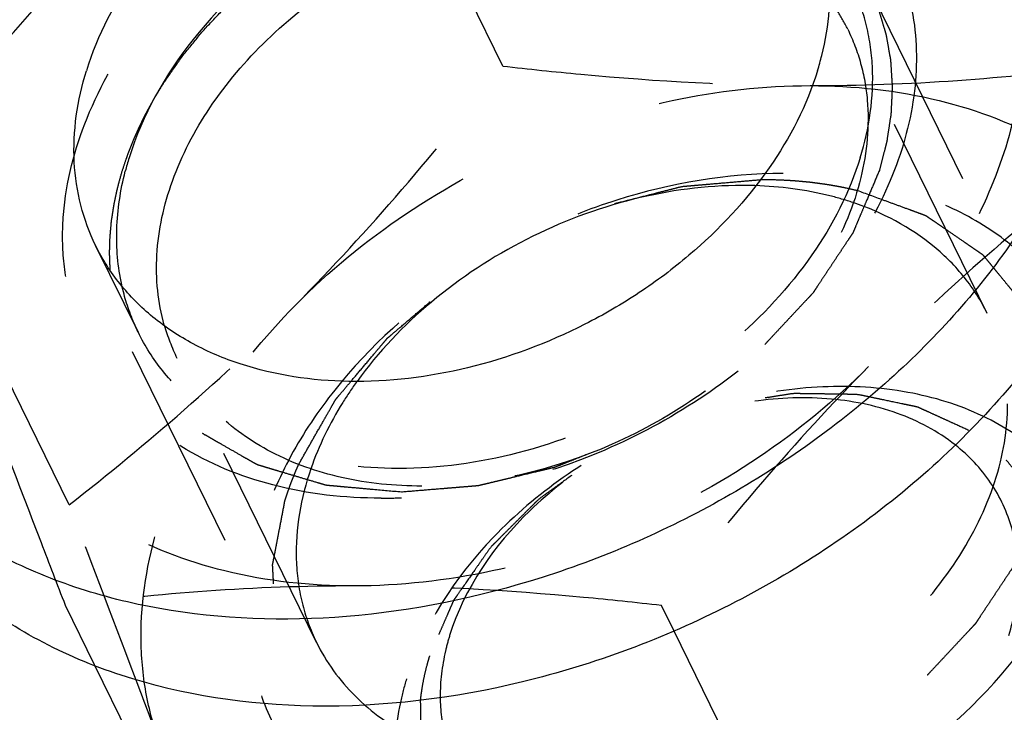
# Model space of a CAD drawing. Header units: millimetres. Extents: x 0 to 410, y 0 to 287.
# Tile 7 of 57: x 257.07 to 267.62, y 164.38 to 171.8. Entities that reach past the tile are written whole.
import ezdxf

# ---------------------------------------------------------------- set-up
doc = ezdxf.new("R2010")
doc.units = ezdxf.units.MM
doc.header["$LTSCALE"] = 22.55
doc.linetypes.add('HIDDEN', pattern=[0.2, 0.1, -0.1])
doc.layers.get('0').update_dxf_attribs({"linetype": 'CONTINUOUS'})
doc.layers.add('1_ASSI', color=7, linetype='CONTINUOUS')
doc.layers.add('DEFAULT_2', color=8, linetype='HIDDEN')

msp = doc.modelspace()

# ---------------------------------------------------------------- linework, layer by layer
at = {"color": 7, "linetype": 'Continuous'}
msp.add_arc((264.81172, 165.77926), 4.24214, 88.175258, 90.003449, dxfattribs=at)
for points, knots in [([(258.62232, 168.52512), (258.55384, 168.76716), (258.50255, 169.29787), (258.68232, 170.10392), (259.09437, 170.89067), (259.70915, 171.61193), (260.48858, 172.22649), (261.66303, 172.84475), (262.66351, 173.06729), (263.31676, 173.06729)], [0, 0, 0, 0, 0.1024826, 0.21250587, 0.3321201, 0.46076982, 0.59592736, 0.73384621, 1, 1, 1, 1]), ([(264.81147, 170.0214), (264.4202, 170.0214), (263.61874, 169.91356), (262.48187, 169.48385), (261.46736, 168.82037), (260.9124, 168.23783), (260.68557, 167.923)], [0, 0, 0, 0, 0.24544637, 0.5013773, 0.75658551, 1, 1, 1, 1])]:
    msp.add_open_spline(points, degree=3, knots=knots, dxfattribs=at)
at = {"color": 2, "linetype": 'Continuous'}
msp.add_open_spline([(258.61814, 171.12319), (258.64307, 171.15887), (258.69275, 171.23028), (258.75571, 171.31924), (258.80428, 171.39106), (258.85932, 171.46055), (258.93055, 171.54652), (259.0002, 171.63314), (259.05775, 171.70159), (259.12138, 171.76717), (259.18305, 171.83371), (259.24603, 171.89953), (259.29129, 171.95008), (259.34381, 171.99625), (259.41122, 172.05941), (259.47984, 172.12176), (259.54678, 172.18534), (259.61882, 172.24507), (259.71074, 172.31829), (259.80146, 172.39252), (259.87541, 172.45062), (259.95387, 172.50447), (260.05039, 172.57325), (260.12808, 172.62783), (260.16687, 172.65517)], degree=3, knots=[0, 0, 0, 0, 0.0625, 0.125, 0.15625, 0.1875, 0.25, 0.3125, 0.34375, 0.375, 0.4375, 0.46875, 0.5, 0.53125, 0.5625, 0.625, 0.65625, 0.6875, 0.75, 0.8125, 0.84375, 0.875, 0.9375, 1, 1, 1, 1], dxfattribs=at)
at = {"layer": '1_ASSI', "color": 8, "linetype": 'HIDDEN'}
for p, q in [((262.24593, 171.30077), (260.46927, 174.92122)), ((267.43413, 168.65027), (265.93943, 171.69614)), ((257.60288, 166.6008), (255.82622, 170.22126)), ((258.34449, 168.44611), (257.88692, 169.37852)), ((260.25227, 165.12592), (258.75757, 168.1718)), ((257.87538, 164.88773), (257.56447, 165.5213)), ((264.07714, 165.2536), (263.94577, 165.5213))]:
    msp.add_line(p, q, dxfattribs=at)
at = {"layer": '1_ASSI', "color": 7, "linetype": 'Continuous'}
for p, q in [((265.72243, 161.90084), (264.07714, 165.2536)), ((259.34113, 161.90084), (257.87538, 164.88773))]:
    msp.add_line(p, q, dxfattribs=at)
msp.add_arc((261.25518, 169.38787), 3.15041, 162.820182, 165.55676, dxfattribs=at)
at = {"layer": '1_ASSI', "color": 8, "linetype": 'HIDDEN'}
for points, knots in [([(268.89245, 173.62312), (268.76585, 173.88108), (268.45043, 174.37578), (267.81926, 175.00755), (267.0456, 175.51755), (265.82366, 176.03153), (264.0453, 176.2913), (261.80658, 176.01303), (259.6076, 175.19178), (257.95928, 174.10591), (256.84797, 173.04174), (255.94633, 171.92566), (255.45384, 170.97192), (255.25189, 170.31841)], [0, 0, 0, 0, 0.05076045, 0.10265822, 0.15665357, 0.21340106, 0.33572169, 0.46887325, 0.60807873, 0.74687391, 0.8142095, 0.87917002, 1, 1, 1, 1]), ([(255.82622, 170.22126), (255.99221, 170.43502), (256.65735, 171.27445), (257.36369, 172.08224), (257.92187, 172.65596)], [0, 0, 0, 0, 0.2526744, 1, 1, 1, 1]), ([(256.59229, 168.08128), (256.52818, 168.25463), (256.42953, 168.61764), (256.35576, 169.38825), (256.51184, 170.41134), (257.05261, 171.60138), (257.60608, 172.3183), (257.92548, 172.65763)], [0, 0, 0, 0, 0.110773, 0.22410077, 0.46210449, 0.72070587, 1, 1, 1, 1]), ([(266.07435, 170.31841), (266.17155, 170.63295), (266.24443, 171.12635), (266.14995, 171.7605), (266.04284, 172.05284), (265.97554, 172.18998)], [0, 0, 0, 0, 0.5161336, 0.76049792, 1, 1, 1, 1]), ([(267.80804, 171.89856), (267.83293, 171.57759), (267.79042, 170.90421), (267.4766, 169.91016), (266.93002, 168.94405), (266.43891, 168.35932), (266.16424, 168.08128)], [0, 0, 0, 0, 0.22591468, 0.46726354, 0.72573498, 1, 1, 1, 1]), ([(260.02746, 168.74078), (260.42112, 169.13926), (261.18516, 169.97279), (261.89661, 170.85094), (262.24593, 171.30077)], [0, 0, 0, 0, 0.49584009, 1, 1, 1, 1]), ([(262.24593, 171.30077), (262.5239, 171.26857), (263.61813, 171.15269), (264.71902, 171.09076), (265.53963, 171.09076)], [0, 0, 0, 0, 0.25428738, 1, 1, 1, 1]), ([(265.53963, 171.09076), (266.06493, 171.09076), (267.09744, 171.12784), (268.12466, 171.23508), (268.62723, 171.30077)], [0, 0, 0, 0, 0.5089392, 1, 1, 1, 1]), ([(260.02746, 168.74078), (260.38565, 169.10336), (261.18957, 169.76209), (262.55838, 170.50382), (264.02817, 170.97513), (265.04345, 171.09076), (265.53963, 171.09076)], [0, 0, 0, 0, 0.24930122, 0.50446868, 0.75729797, 1, 1, 1, 1]), ([(265.53963, 171.09076), (266.00303, 171.09076), (266.89641, 170.9964), (267.92941, 170.60193), (268.60907, 170.13652), (269.0322, 169.72844), (269.36986, 169.26192), (269.53396, 168.91775), (269.59941, 168.74078)], [0, 0, 0, 0, 0.27870691, 0.53474443, 0.65539857, 0.77215737, 0.8865138, 1, 1, 1, 1]), ([(266.07435, 170.31841), (265.9599, 169.94803), (265.58074, 169.21372), (264.8679, 168.45164), (264.17072, 167.92901), (263.39779, 167.47908), (262.35897, 167.09116), (261.09054, 166.93386), (260.08267, 167.08125), (259.3903, 167.37276), (258.95197, 167.66194), (258.5945, 168.02021), (258.41588, 168.30064), (258.34415, 168.44684)], [0, 0, 0, 0, 0.12084017, 0.25287052, 0.32192528, 0.39191646, 0.53112793, 0.66428163, 0.78660058, 0.84334516, 0.89733958, 0.94923812, 1, 1, 1, 1]), ([(268.58882, 170.22126), (268.16907, 169.8943), (267.33468, 169.20981), (266.5483, 168.47006), (266.16424, 168.08128)], [0, 0, 0, 0, 0.49331481, 1, 1, 1, 1]), ([(258.34415, 168.44684), (258.32441, 168.48707), (258.25009, 168.65095), (258.19598, 168.82391), (258.16715, 168.95587)], [0, 0, 0, 0, 0.24913463, 1, 1, 1, 1]), ([(257.60288, 166.6008), (258.02263, 166.92776), (258.85702, 167.61225), (259.6434, 168.35201), (260.02746, 168.74078)], [0, 0, 0, 0, 0.49331481, 1, 1, 1, 1]), ([(258.57506, 164.04082), (258.50904, 164.21935), (258.40834, 164.59378), (258.33823, 165.38962), (258.51448, 166.44579), (259.09794, 167.66715), (259.68803, 168.39719), (260.02746, 168.74078)], [0, 0, 0, 0, 0.11031752, 0.22328827, 0.46105595, 0.7200841, 1, 1, 1, 1]), ([(257.56447, 165.5213), (257.47794, 165.74482), (257.14942, 166.59645), (256.82578, 167.44997), (256.59229, 168.08128)], [0, 0, 0, 0, 0.26258627, 1, 1, 1, 1]), ([(260.65207, 165.7313), (260.18868, 165.7313), (259.29529, 165.82566), (258.2623, 166.22014), (257.58263, 166.68555), (257.1595, 167.09362), (256.82184, 167.56014), (256.65774, 167.90431), (256.59229, 168.08128)], [0, 0, 0, 0, 0.27870691, 0.53474443, 0.65539857, 0.77215737, 0.8865138, 1, 1, 1, 1]), ([(266.16424, 168.08128), (265.80605, 167.7187), (265.00214, 167.05997), (263.63333, 166.31824), (262.16353, 165.84693), (261.14825, 165.7313), (260.65207, 165.7313)], [0, 0, 0, 0, 0.24930122, 0.50446868, 0.75729797, 1, 1, 1, 1]), ([(266.16424, 168.08128), (265.77058, 167.6828), (265.00654, 166.84928), (264.29509, 165.97113), (263.94577, 165.5213)], [0, 0, 0, 0, 0.49584009, 1, 1, 1, 1]), ([(258.57506, 164.04082), (258.5004, 164.2427), (258.18149, 165.09797), (257.85471, 165.95029), (257.60288, 166.6008)], [0, 0, 0, 0, 0.23580535, 1, 1, 1, 1]), ([(260.65207, 165.7313), (260.12677, 165.7313), (259.09426, 165.69422), (258.06704, 165.58698), (257.56447, 165.5213)], [0, 0, 0, 0, 0.5089392, 1, 1, 1, 1]), ([(263.94577, 165.5213), (263.6678, 165.5535), (262.57357, 165.66938), (261.47268, 165.7313), (260.65207, 165.7313)], [0, 0, 0, 0, 0.25428738, 1, 1, 1, 1])]:
    msp.add_open_spline(points, degree=3, knots=knots, dxfattribs=at)
at = {"layer": '1_ASSI', "color": 7, "linetype": 'Continuous'}
for points, knots in [([(258.58778, 172.65599), (258.49524, 172.54794), (258.16176, 172.12214), (257.9055, 171.6318), (257.78777, 171.25083)], [0, 0, 0, 0, 0.26296048, 1, 1, 1, 1]), ([(260.10272, 172.66119), (259.66404, 172.3634), (258.89986, 171.67889), (258.38711, 170.7772), (258.24534, 170.31841)], [0, 0, 0, 0, 0.52474437, 1, 1, 1, 1]), ([(265.61679, 171.25083), (265.63344, 171.30471), (265.693, 171.51713), (265.72973, 171.73612), (265.74211, 171.89985)], [0, 0, 0, 0, 0.25565177, 1, 1, 1, 1]), ([(268.61024, 171.25083), (268.4238, 170.64752), (267.82496, 169.44895), (266.70536, 168.17844), (265.60827, 167.28596), (264.38194, 166.49281), (262.71155, 165.75561), (260.62687, 165.32691), (258.91514, 165.38147), (257.67252, 165.69218), (256.84518, 166.04129), (256.12156, 166.50469), (255.713, 166.89002), (255.5339, 167.09663)], [0, 0, 0, 0, 0.11862768, 0.24767198, 0.31520604, 0.38386537, 0.52158252, 0.6554264, 0.78069509, 0.83937646, 0.89526775, 0.94863131, 1, 1, 1, 1]), ([(257.88659, 169.37926), (257.81929, 169.5164), (257.71218, 169.80874), (257.6177, 170.44289), (257.69057, 170.93629), (257.78777, 171.25083)], [0, 0, 0, 0, 0.23950208, 0.4838664, 1, 1, 1, 1]), ([(265.61679, 171.25083), (265.50233, 170.88044), (265.12318, 170.14613), (264.41033, 169.38405), (263.71316, 168.86142), (262.94022, 168.4115), (261.9014, 168.02358), (260.63297, 167.86628), (259.62511, 168.01366), (258.93274, 168.30517), (258.49441, 168.59435), (258.13693, 168.95262), (257.95832, 169.23306), (257.88659, 169.37926)], [0, 0, 0, 0, 0.12084017, 0.25287052, 0.32192528, 0.39191646, 0.53112793, 0.66428163, 0.78660058, 0.84334516, 0.89733958, 0.94923812, 1, 1, 1, 1]), ([(269.0678, 170.31841), (268.86585, 169.6649), (268.37336, 168.71117), (267.47172, 167.59509), (266.36041, 166.53091), (264.71209, 165.44504), (262.51311, 164.62379), (260.27439, 164.34553), (258.49603, 164.60529), (257.27409, 165.11927), (256.50043, 165.62928), (255.86925, 166.26105), (255.55384, 166.75575), (255.42723, 167.0137)], [0, 0, 0, 0, 0.12082998, 0.1857905, 0.25312609, 0.39192127, 0.53112675, 0.66427831, 0.78659894, 0.84334643, 0.89734178, 0.94923955, 1, 1, 1, 1]), ([(258.16715, 168.95587), (258.12463, 169.15051), (258.08971, 169.56275), (258.15207, 169.97058), (258.20434, 170.17365)], [0, 0, 0, 0, 0.48721318, 1, 1, 1, 1])]:
    msp.add_open_spline(points, degree=3, knots=knots, dxfattribs=at)
at = {"layer": 'DEFAULT_2', "color": 8, "linetype": 'HIDDEN'}
for p, q in [((266.17644, 172.12114), (267.9153, 168.5777)), ((258.2764, 168.24437), (260.01527, 164.70092))]:
    msp.add_line(p, q, dxfattribs=at)
for centre, radius, start, end in [((264.06483, 170.77627), 2.0881, 26.120699, 32.512415), ((260.64778, 169.09804), 2.10492, 195.794018, 206.089581), ((260.94168, 171.94483), 5.27354, 270.009358, 272.39953), ((264.03426, 163.86283), 2.95025, 162.813444, 167.849324)]:
    msp.add_arc(centre, radius, start, end, dxfattribs=at)
for points, knots in [([(260.94255, 166.6713), (260.55329, 166.6713), (259.80404, 166.75442), (258.94419, 167.10362), (258.39106, 167.51435), (258.0545, 167.87318), (257.79553, 168.28183), (257.61963, 168.73196), (257.53044, 169.21427), (257.5283, 169.89981), (257.75964, 170.79425), (258.35208, 171.80213), (258.9135, 172.3881), (259.23065, 172.6584)], [0, 0, 0, 0, 0.1351666, 0.25877249, 0.31693753, 0.37328571, 0.42863238, 0.48391678, 0.54008203, 0.59796419, 0.72085644, 0.85529703, 1, 1, 1, 1]), ([(266.62804, 171.90059), (266.68196, 171.61683), (266.69531, 171.00662), (266.44652, 170.09489), (265.95281, 169.20964), (265.24476, 168.39778), (264.3614, 167.7013), (263.03383, 166.98572), (261.90668, 166.70699), (261.16247, 166.67592)], [0, 0, 0, 0, 0.10322839, 0.21413201, 0.33410761, 0.4624257, 0.59675989, 0.73378847, 1, 1, 1, 1]), ([(266.27145, 171.89854), (266.28111, 171.86652), (266.30051, 171.80253), (266.32444, 171.7223), (266.34178, 171.6666), (266.35076, 171.63404), (266.35915, 171.58124), (266.37414, 171.50379), (266.38708, 171.42527), (266.39752, 171.37353), (266.40057, 171.33792), (266.40397, 171.27505), (266.40904, 171.20352), (266.4128, 171.13169), (266.41836, 171.0784), (266.41358, 171.02291), (266.41088, 170.94969), (266.40687, 170.87622), (266.40439, 170.8121), (266.40186, 170.7753), (266.39221, 170.71925), (266.38048, 170.63559), (266.36653, 170.55157), (266.3591, 170.49587), (266.35015, 170.45805), (266.33256, 170.39152), (266.30845, 170.29666), (266.28885, 170.22072), (266.27908, 170.18275)], [0, 0, 0, 0, 0.0625, 0.125, 0.15625, 0.171875, 0.1875, 0.25, 0.3125, 0.328125, 0.34375, 0.375, 0.4375, 0.46875, 0.5, 0.53125, 0.5625, 0.625, 0.65625, 0.671875, 0.6875, 0.75, 0.8125, 0.828125, 0.84375, 0.875, 0.9375, 1, 1, 1, 1]), ([(265.93967, 171.69559), (265.99713, 171.5784), (266.09086, 171.33049), (266.18591, 170.79506), (266.11726, 170.06987), (265.76086, 169.21974), (265.16453, 168.42784), (264.37018, 167.74557), (263.14209, 167.05273), (262.07619, 166.80067), (261.38023, 166.80067)], [0, 0, 0, 0, 0.05059624, 0.10202631, 0.20979202, 0.32737572, 0.45514145, 0.59076525, 0.73020125, 1, 1, 1, 1]), ([(258.17375, 170.18275), (258.18687, 170.22184), (258.20627, 170.28048), (258.23327, 170.35863), (258.25687, 170.4171), (258.27884, 170.47567), (258.30398, 170.534), (258.33025, 170.59222), (258.35491, 170.65062), (258.38486, 170.70839), (258.41321, 170.76637), (258.44267, 170.82414), (258.47513, 170.88156), (258.50103, 170.92915), (258.52302, 170.96803), (258.56199, 171.03078), (258.59291, 171.08191), (258.61814, 171.12319)], [0, 0, 0, 0, 0.125, 0.1875, 0.25, 0.3125, 0.375, 0.4375, 0.5, 0.5625, 0.625, 0.6875, 0.75, 0.8125, 0.84375, 0.875, 1, 1, 1, 1]), ([(258.04307, 169.11628), (258.04135, 169.15953), (258.03837, 169.22432), (258.03598, 169.31104), (258.03886, 169.37707), (258.03946, 169.44266), (258.04453, 169.50903), (258.0512, 169.57565), (258.05558, 169.64196), (258.06754, 169.70926), (258.07721, 169.77627), (258.08846, 169.84343), (258.10415, 169.91101), (258.11755, 169.97828), (258.14175, 170.06902), (258.16111, 170.13729), (258.17375, 170.18275)], [0, 0, 0, 0, 0.125, 0.1875, 0.25, 0.3125, 0.375, 0.4375, 0.5, 0.5625, 0.625, 0.6875, 0.75, 0.8125, 0.875, 1, 1, 1, 1]), ([(266.27908, 170.18275), (266.25541, 170.12697), (266.20807, 170.01539), (266.1489, 169.87592), (266.10153, 169.76435), (266.06609, 169.68065), (266.03631, 169.61095), (266.01593, 169.56208), (266.00356, 169.53428), (265.99631, 169.51307), (265.98132, 169.49323), (265.96404, 169.46631), (265.93253, 169.41941), (265.88817, 169.3523), (265.83466, 169.27182), (265.78123, 169.19132), (265.72776, 169.11083), (265.67436, 169.03031), (265.62966, 168.9633), (265.59877, 168.91623), (265.58048, 168.88958), (265.56856, 168.86889), (265.54978, 168.8509), (265.52713, 168.82597), (265.48638, 168.78278), (265.42875, 168.72084), (265.35933, 168.64662), (265.28999, 168.57238), (265.22062, 168.49814), (265.15131, 168.42387), (265.09336, 168.36209), (265.05317, 168.31863), (265.02962, 168.29412), (265.01362, 168.27484), (264.99123, 168.25901), (264.9636, 168.2367), (264.91421, 168.19821), (264.84419, 168.14294), (264.75995, 168.07674), (264.64769, 167.98845), (264.53547, 167.90007), (264.43712, 167.82297), (264.38816, 167.78411), (264.35984, 167.76241), (264.33958, 167.74469), (264.31557, 167.73251), (264.28486, 167.71434), (264.23051, 167.68345), (264.12226, 167.62101), (263.96736, 167.53218), (263.81261, 167.4431), (263.70415, 167.38102), (263.65008, 167.34964), (263.61892, 167.33225), (263.59629, 167.31767), (263.57085, 167.30897), (263.5379, 167.29533), (263.47979, 167.2724), (263.3639, 167.22586), (263.19816, 167.15977), (263.03251, 167.09341), (262.91649, 167.04725), (262.85855, 167.0238), (262.82534, 167.011), (262.80073, 166.99969), (262.77495, 166.99492), (262.74098, 166.98628), (262.68134, 166.97222), (262.56221, 166.94334), (262.426, 166.91065), (262.28981, 166.87787), (262.18767, 166.85324), (262.10254, 166.83292), (262.04297, 166.81828), (262.0089, 166.81056), (261.98342, 166.80296), (261.95768, 166.80229), (261.92344, 166.79898), (261.86349, 166.79432), (261.77787, 166.78707), (261.67511, 166.77863), (261.5381, 166.76728), (261.36684, 166.75312), (261.22983, 166.74178), (261.16132, 166.73612)], [0, 0, 0, 0, 0.03125, 0.0625, 0.078125, 0.09375, 0.109375, 0.1171875, 0.12109375, 0.125, 0.12890625, 0.1328125, 0.140625, 0.15625, 0.171875, 0.1875, 0.203125, 0.21875, 0.234375, 0.2421875, 0.24609375, 0.25, 0.25390625, 0.2578125, 0.265625, 0.28125, 0.296875, 0.3125, 0.328125, 0.34375, 0.359375, 0.3671875, 0.37109375, 0.375, 0.37890625, 0.3828125, 0.390625, 0.40625, 0.421875, 0.4375, 0.46875, 0.484375, 0.4921875, 0.49609375, 0.5, 0.50390625, 0.5078125, 0.515625, 0.53125, 0.5625, 0.59375, 0.609375, 0.6171875, 0.62109375, 0.625, 0.62890625, 0.6328125, 0.640625, 0.65625, 0.6875, 0.71875, 0.734375, 0.7421875, 0.74609375, 0.75, 0.75390625, 0.7578125, 0.765625, 0.78125, 0.8125, 0.828125, 0.84375, 0.859375, 0.8671875, 0.87109375, 0.875, 0.87890625, 0.8828125, 0.890625, 0.90625, 0.921875, 0.9375, 0.96875, 1, 1, 1, 1]), ([(265.24915, 170.15077), (264.64814, 170.15077), (263.72907, 169.99315), (262.5875, 169.5368), (261.51882, 168.92443), (260.60917, 168.11057), (259.96374, 167.15154), (259.6452, 166.41505), (259.49638, 165.67347), (259.52617, 164.95457), (259.73696, 164.28854), (260.12102, 163.706), (260.65959, 163.23257), (261.32769, 162.88535), (262.09755, 162.67517), (262.64429, 162.63083), (262.92532, 162.63083)], [0, 0, 0, 0, 0.13834299, 0.21034331, 0.28240703, 0.42117751, 0.48619181, 0.54734361, 0.60466738, 0.65884741, 0.7112071, 0.76349097, 0.81746492, 0.87448709, 0.93531333, 1, 1, 1, 1]), ([(260.06287, 167.03765), (260.09164, 167.08808), (260.14919, 167.18895), (260.23549, 167.34026), (260.30746, 167.46634), (260.36494, 167.56723), (260.40108, 167.63023), (260.42949, 167.68075), (260.4465, 167.70893), (260.45621, 167.72809), (260.46657, 167.73999), (260.48404, 167.76095), (260.51946, 167.80278), (260.56982, 167.86258), (260.65052, 167.95825), (260.75137, 168.07782), (260.85215, 168.19745), (260.92287, 168.28106), (260.96299, 168.32905), (260.98876, 168.35854), (261.00778, 168.3833), (261.03264, 168.40379), (261.07513, 168.44041), (261.16082, 168.5131), (261.28287, 168.61722), (261.42944, 168.7421), (261.53948, 168.83565), (261.61261, 168.89821), (261.64961, 168.92914), (261.67905, 168.95605), (261.70829, 168.97289), (261.73654, 168.99055), (261.7722, 169.01234), (261.82906, 169.04737), (261.92864, 169.10859), (262.07087, 169.19607), (262.21309, 169.28362), (262.3127, 169.34474), (262.36952, 169.37992), (262.41241, 169.40561), (262.45424, 169.43394), (262.50005, 169.45241), (262.54544, 169.47192), (262.63643, 169.51041), (262.77283, 169.56837), (262.95474, 169.64556), (263.10636, 169.70976), (263.2124, 169.755), (263.26556, 169.77721), (263.29572, 169.79055), (263.32803, 169.79737), (263.36768, 169.80812), (263.43153, 169.82408), (263.54309, 169.85259), (263.70255, 169.89305), (263.86197, 169.93344), (263.98954, 169.96615), (264.08513, 169.98952), (264.16507, 170.0127), (264.22785, 170.01602), (264.29083, 170.02201), (264.36949, 170.02857), (264.49538, 170.03959), (264.65273, 170.05319), (264.84155, 170.06958), (264.96744, 170.08049), (265.03038, 170.08595)], [0, 0, 0, 0, 0.03125, 0.0625, 0.09375, 0.109375, 0.125, 0.1328125, 0.140625, 0.14257812, 0.14453125, 0.1484375, 0.15625, 0.171875, 0.1875, 0.21875, 0.25, 0.265625, 0.2734375, 0.28125, 0.28515625, 0.2890625, 0.296875, 0.3125, 0.34375, 0.375, 0.40625, 0.4140625, 0.421875, 0.4296875, 0.43359375, 0.4375, 0.4453125, 0.453125, 0.46875, 0.5, 0.53125, 0.546875, 0.5546875, 0.5625, 0.5703125, 0.578125, 0.5859375, 0.59375, 0.625, 0.65625, 0.6875, 0.703125, 0.7109375, 0.71484375, 0.71875, 0.7265625, 0.734375, 0.75, 0.78125, 0.8125, 0.828125, 0.84375, 0.859375, 0.8671875, 0.875, 0.890625, 0.90625, 0.9375, 0.96875, 1, 1, 1, 1]), ([(262.92532, 162.63083), (263.52634, 162.63083), (264.4454, 162.78845), (265.58697, 163.2448), (266.65565, 163.85717), (267.5653, 164.67103), (268.21073, 165.63007), (268.52927, 166.36655), (268.6781, 167.10813), (268.64831, 167.82703), (268.43752, 168.49307), (268.05345, 169.0756), (267.51488, 169.54903), (266.84678, 169.89625), (266.07693, 170.10644), (265.53018, 170.15077), (265.24915, 170.15077)], [0, 0, 0, 0, 0.13834299, 0.21034331, 0.28240703, 0.42117751, 0.48619181, 0.54734361, 0.60466738, 0.65884741, 0.7112071, 0.76349097, 0.81746492, 0.87448709, 0.93531333, 1, 1, 1, 1]), ([(265.03038, 170.08595), (265.07257, 170.0852), (265.1571, 170.08457), (265.26205, 170.07935), (265.34426, 170.07544), (265.40995, 170.06983), (265.46588, 170.06454), (265.50991, 170.06029), (265.54437, 170.05751), (265.57345, 170.05313), (265.61414, 170.04782), (265.66412, 170.04118), (265.72545, 170.03246), (265.79028, 170.02035), (265.8547, 170.00977), (265.93808, 169.99203), (265.99991, 169.97808), (266.04128, 169.96893)], [0, 0, 0, 0, 0.125, 0.25, 0.3125, 0.375, 0.4375, 0.46875, 0.5, 0.53125, 0.5625, 0.625, 0.6875, 0.75, 0.8125, 0.875, 1, 1, 1, 1]), ([(265.99745, 169.83774), (265.91605, 169.86511), (265.57391, 169.96487), (265.21691, 170.01062), (264.9468, 170.01925)], [0, 0, 0, 0, 0.24116125, 1, 1, 1, 1]), ([(266.04128, 169.96893), (266.13293, 169.93532), (266.27039, 169.88489), (266.45371, 169.81769), (266.56822, 169.77562), (266.65997, 169.74213), (266.71699, 169.7208), (266.75755, 169.70667), (266.77971, 169.69735), (266.79804, 169.68331), (266.82226, 169.66738), (266.86028, 169.64099), (266.90805, 169.60831), (266.98435, 169.55585), (267.07977, 169.49034), (267.17515, 169.42479), (267.25152, 169.37239), (267.29912, 169.33956), (267.33748, 169.31349), (267.36082, 169.29675), (267.38095, 169.28437), (267.39575, 169.26831), (267.41918, 169.23848), (267.45393, 169.19678), (267.49509, 169.14634), (267.53639, 169.09601), (267.5914, 169.02887), (267.64644, 168.96174), (267.70145, 168.8946), (267.74277, 168.84428), (267.77699, 168.80221), (267.80137, 168.77303), (267.81464, 168.75594), (267.82646, 168.74428), (267.83111, 168.72821), (267.83981, 168.70832), (267.85388, 168.67279), (267.87458, 168.62242), (267.89916, 168.56181), (267.93202, 168.48105), (267.96485, 168.40028), (267.99771, 168.31951), (268.02231, 168.25892), (268.04708, 168.19839), (268.06718, 168.14778), (268.08231, 168.11267), (268.08931, 168.09212), (268.09011, 168.06974), (268.09323, 168.04239), (268.09704, 167.99828), (268.10222, 167.94326), (268.11026, 167.85517), (268.12041, 167.74508), (268.13049, 167.63497), (268.13863, 167.5469), (268.14358, 167.49182), (268.14786, 167.44784), (268.14979, 167.42017), (268.15304, 167.39845), (268.15005, 167.37521), (268.14192, 167.33381), (268.13181, 167.27506), (268.11479, 167.18083), (268.09381, 167.06313), (268.06007, 166.87476), (268.0348, 166.73349), (268.01795, 166.63931)], [0, 0, 0, 0, 0.0625, 0.09375, 0.125, 0.140625, 0.15625, 0.1640625, 0.16796875, 0.171875, 0.1796875, 0.1875, 0.203125, 0.21875, 0.25, 0.28125, 0.296875, 0.3125, 0.3203125, 0.328125, 0.33203125, 0.3359375, 0.34375, 0.359375, 0.375, 0.390625, 0.40625, 0.4375, 0.453125, 0.46875, 0.484375, 0.4921875, 0.49609375, 0.5, 0.50390625, 0.5078125, 0.515625, 0.53125, 0.546875, 0.5625, 0.59375, 0.609375, 0.625, 0.640625, 0.65625, 0.6640625, 0.66796875, 0.671875, 0.6796875, 0.6875, 0.703125, 0.71875, 0.75, 0.78125, 0.796875, 0.8125, 0.8203125, 0.828125, 0.83203125, 0.8359375, 0.84375, 0.859375, 0.875, 0.90625, 0.9375, 1, 1, 1, 1]), ([(267.43437, 168.64972), (267.36759, 168.78593), (267.20143, 169.0473), (266.75142, 169.50166), (266.30936, 169.73285), (265.99745, 169.83774)], [0, 0, 0, 0, 0.2385957, 0.48244056, 1, 1, 1, 1]), ([(261.16132, 166.73612), (261.06054, 166.74522), (260.90938, 166.75889), (260.7078, 166.77707), (260.58186, 166.78851), (260.48102, 166.79749), (260.41817, 166.8035), (260.37382, 166.80692), (260.34904, 166.8101), (260.32638, 166.81789), (260.29732, 166.82605), (260.22819, 166.84694), (260.12424, 166.87773), (259.98577, 166.9191), (259.87037, 166.95351), (259.77802, 166.98102), (259.72038, 166.9983), (259.67408, 167.01191), (259.64557, 167.02093), (259.62179, 167.02696), (259.60157, 167.03731), (259.56785, 167.05741), (259.51882, 167.0851), (259.44085, 167.12997), (259.34322, 167.18587), (259.24564, 167.24183), (259.16758, 167.2866), (259.10899, 167.32014), (259.06033, 167.34823), (259.02593, 167.3676), (259.00681, 167.37913), (258.99097, 167.38649), (258.98084, 167.39878), (258.96535, 167.41345), (258.93917, 167.43993), (258.90129, 167.47733), (258.85603, 167.52239), (258.79562, 167.58242), (258.72011, 167.65745), (258.64468, 167.73253), (258.58415, 167.79248), (258.54674, 167.83022), (258.5197, 167.85609), (258.5056, 167.87172), (258.49658, 167.89052), (258.48356, 167.91293), (258.46371, 167.94939), (258.43856, 167.99475), (258.39851, 168.06746), (258.34838, 168.1583), (258.29829, 168.24916), (258.25816, 168.32182), (258.23321, 168.3673), (258.21296, 168.40354), (258.20096, 168.42651), (258.18985, 168.44415), (258.18425, 168.46447), (258.17699, 168.50129), (258.16529, 168.55324), (258.14732, 168.63672), (258.1246, 168.74094), (258.08838, 168.90777), (258.06119, 169.03288), (258.04307, 169.11628)], [0, 0, 0, 0, 0.0625, 0.09375, 0.125, 0.140625, 0.15625, 0.1640625, 0.16796875, 0.171875, 0.1796875, 0.1875, 0.21875, 0.25, 0.28125, 0.296875, 0.3125, 0.3203125, 0.328125, 0.33203125, 0.3359375, 0.34375, 0.359375, 0.375, 0.40625, 0.4375, 0.453125, 0.46875, 0.484375, 0.4921875, 0.49609375, 0.5, 0.50390625, 0.5078125, 0.515625, 0.53125, 0.546875, 0.5625, 0.59375, 0.625, 0.640625, 0.65625, 0.6640625, 0.66796875, 0.671875, 0.6796875, 0.6875, 0.703125, 0.71875, 0.75, 0.78125, 0.796875, 0.8125, 0.8203125, 0.828125, 0.83203125, 0.8359375, 0.84375, 0.859375, 0.875, 0.90625, 0.9375, 1, 1, 1, 1]), ([(262.87494, 163.75478), (263.5709, 163.75478), (264.63679, 164.00686), (265.86488, 164.69968), (266.65923, 165.38195), (267.25556, 166.17385), (267.61197, 167.02398), (267.68062, 167.74917), (267.58557, 168.28461), (267.49182, 168.53252), (267.43437, 168.64972)], [0, 0, 0, 0, 0.26979772, 0.40923332, 0.54485678, 0.67262216, 0.79020528, 0.89796989, 0.94940119, 1, 1, 1, 1]), ([(261.38023, 166.80067), (261.0921, 166.80067), (260.53512, 166.85591), (259.77027, 167.1232), (259.15048, 167.5624), (258.86086, 167.96118), (258.75733, 168.17235)], [0, 0, 0, 0, 0.27794122, 0.53492126, 0.77313771, 1, 1, 1, 1]), ([(260.68557, 167.923), (260.63198, 167.84863), (260.43472, 167.55519), (260.27696, 167.23427), (260.19129, 166.98677)], [0, 0, 0, 0, 0.25925875, 1, 1, 1, 1]), ([(267.38575, 167.55056), (267.13254, 167.67111), (266.5661, 167.84407), (265.65359, 167.89519), (264.69713, 167.75017), (263.75513, 167.41905), (262.88311, 166.9208), (261.92117, 166.10789), (261.39112, 165.30208), (261.21575, 164.73458)], [0, 0, 0, 0, 0.11223114, 0.2337758, 0.36301995, 0.49682769, 0.63126575, 0.76229641, 1, 1, 1, 1]), ([(267.23853, 167.39686), (267.18122, 167.42295), (267.09526, 167.46208), (266.98064, 167.51425), (266.89469, 167.5534), (266.82303, 167.58597), (266.76579, 167.61214), (266.72259, 167.63144), (266.68746, 167.64857), (266.65298, 167.65453), (266.61962, 167.66184), (266.57754, 167.67051), (266.47686, 167.69172), (266.35926, 167.71624), (266.22501, 167.74461), (266.12406, 167.76516), (266.04076, 167.78457), (265.96802, 167.78321), (265.89634, 167.78479), (265.80638, 167.78576), (265.69859, 167.78739), (265.59072, 167.78878), (265.50095, 167.79033), (265.42889, 167.79075), (265.3577, 167.79413), (265.26248, 167.77722), (265.14902, 167.75967), (264.99745, 167.73534), (264.846, 167.71105), (264.72284, 167.69178), (264.66608, 167.68234), (264.62804, 167.6774), (264.58202, 167.66141), (264.5266, 167.64348), (264.45279, 167.61914), (264.36049, 167.58887), (264.24974, 167.55247), (264.13898, 167.51615), (264.04673, 167.48565), (263.98205, 167.46476), (263.94526, 167.45211), (263.91719, 167.44463), (263.89094, 167.42946), (263.8553, 167.41193), (263.79322, 167.37998), (263.70439, 167.33501), (263.59786, 167.28075), (263.49131, 167.22658), (263.40255, 167.18138), (263.33146, 167.14532), (263.27837, 167.11802), (263.23341, 167.09607), (263.20275, 167.07262), (263.1554, 167.03896), (263.05359, 166.96516), (262.92791, 166.87476), (262.8022, 166.78437), (262.70839, 166.71612), (262.62865, 166.66074), (262.57645, 166.60536), (262.52223, 166.55192), (262.45515, 166.48445), (262.37433, 166.40378), (262.2937, 166.32299), (262.22615, 166.25583), (262.17288, 166.20176), (262.11679, 166.14893), (262.06689, 166.07406), (262.0044, 165.98536), (261.92195, 165.8667), (261.83951, 165.74811), (261.77197, 165.65183), (261.74144, 165.60728), (261.71948, 165.57786), (261.70372, 165.53908), (261.6833, 165.49281), (261.65659, 165.43102), (261.62302, 165.35382), (261.58282, 165.26116), (261.52919, 165.13762), (261.48898, 165.04497), (261.46217, 164.9832)], [0, 0, 0, 0, 0.03125, 0.046875, 0.0625, 0.078125, 0.0859375, 0.09375, 0.1015625, 0.10546875, 0.109375, 0.1171875, 0.125, 0.15625, 0.171875, 0.1875, 0.203125, 0.2109375, 0.21875, 0.234375, 0.25, 0.265625, 0.28125, 0.2890625, 0.296875, 0.3125, 0.328125, 0.34375, 0.375, 0.390625, 0.39453125, 0.3984375, 0.40625, 0.4140625, 0.421875, 0.4375, 0.453125, 0.46875, 0.484375, 0.4921875, 0.49609375, 0.5, 0.50390625, 0.5078125, 0.515625, 0.53125, 0.546875, 0.5625, 0.578125, 0.5859375, 0.59375, 0.6015625, 0.60546875, 0.609375, 0.625, 0.65625, 0.671875, 0.6875, 0.703125, 0.7109375, 0.71875, 0.734375, 0.75, 0.765625, 0.78125, 0.7890625, 0.796875, 0.8125, 0.828125, 0.84375, 0.875, 0.890625, 0.89453125, 0.8984375, 0.90625, 0.9140625, 0.921875, 0.9375, 0.953125, 0.96875, 1, 1, 1, 1]), ([(267.09063, 167.24219), (266.90613, 167.3876), (266.46203, 167.62224), (265.69746, 167.77102), (264.86231, 167.72916), (264.01629, 167.50193), (263.21788, 167.10518), (262.32896, 166.41904), (261.83413, 165.70679), (261.67776, 165.20078)], [0, 0, 0, 0, 0.10751842, 0.22521624, 0.35267317, 0.48693282, 0.62354621, 0.75759168, 1, 1, 1, 1]), ([(268.49093, 166.49673), (268.38029, 166.72218), (268.06427, 167.14648), (267.62526, 167.43654), (267.38575, 167.55056)], [0, 0, 0, 0, 0.48632203, 1, 1, 1, 1]), ([(268.09381, 164.9832), (268.1063, 165.04319), (268.12502, 165.13319), (268.15005, 165.25319), (268.16556, 165.32817), (268.17828, 165.38821), (268.18549, 165.42562), (268.19297, 165.45579), (268.19421, 165.48509), (268.19347, 165.53595), (268.19395, 165.60882), (268.19382, 165.69616), (268.19404, 165.78357), (268.19365, 165.85626), (268.19444, 165.90744), (268.19323, 165.93623), (268.18579, 165.96329), (268.17862, 165.9977), (268.15964, 166.0798), (268.13821, 166.1758), (268.11618, 166.27158), (268.10564, 166.31967), (268.09889, 166.34684), (268.09587, 166.36808), (268.08503, 166.38605), (268.0733, 166.41114), (268.0515, 166.45453), (268.00885, 166.54171), (267.96562, 166.6286), (267.92914, 166.7034), (267.91326, 166.73418), (267.90212, 166.75969), (267.88528, 166.78195), (267.85316, 166.81939), (267.80867, 166.87368), (267.75464, 166.93845), (267.70092, 167.00342), (267.65566, 167.05721), (267.62489, 167.09551), (267.60589, 167.11639), (267.58156, 167.13348), (267.55297, 167.15614), (267.5062, 167.19168), (267.44809, 167.23634), (267.35492, 167.30766), (267.28509, 167.36119), (267.23853, 167.39686)], [0, 0, 0, 0, 0.0625, 0.09375, 0.125, 0.140625, 0.15625, 0.1640625, 0.171875, 0.1875, 0.21875, 0.25, 0.28125, 0.3125, 0.328125, 0.3359375, 0.34375, 0.359375, 0.375, 0.4375, 0.46875, 0.484375, 0.4921875, 0.5, 0.5078125, 0.515625, 0.53125, 0.5625, 0.625, 0.640625, 0.65625, 0.6640625, 0.671875, 0.6875, 0.71875, 0.75, 0.78125, 0.8125, 0.828125, 0.8359375, 0.84375, 0.859375, 0.875, 0.90625, 0.9375, 1, 1, 1, 1]), ([(267.66466, 165.20078), (267.72326, 165.39041), (267.79326, 165.77434), (267.72979, 166.34597), (267.49344, 166.85666), (267.2361, 167.12754), (267.09063, 167.24219)], [0, 0, 0, 0, 0.2641099, 0.51210492, 0.75352363, 1, 1, 1, 1]), ([(259.91262, 166.63931), (259.91742, 166.65435), (259.92441, 166.67643), (259.93457, 166.70777), (259.9442, 166.73554), (259.95357, 166.76333), (259.96197, 166.78677), (259.97034, 166.80946), (259.97775, 166.83045), (259.989, 166.85901), (259.99932, 166.88585), (260.00955, 166.91199), (260.01854, 166.93358), (260.0261, 166.9522), (260.03261, 166.96786), (260.04514, 166.99658), (260.05486, 167.01915), (260.06287, 167.03765)], [0, 0, 0, 0, 0.125, 0.1875, 0.25, 0.3125, 0.375, 0.4375, 0.5, 0.5625, 0.625, 0.6875, 0.75, 0.8125, 0.84375, 0.875, 1, 1, 1, 1]), ([(260.19129, 166.98677), (260.08383, 166.67636), (259.99672, 166.18612), (260.08051, 165.5533), (260.18536, 165.26246), (260.25203, 165.12648)], [0, 0, 0, 0, 0.51754736, 0.76139375, 1, 1, 1, 1]), ([(262.90019, 163.19267), (262.83629, 163.19814), (262.70847, 163.20909), (262.5487, 163.22275), (262.4209, 163.23371), (262.32501, 163.24186), (262.24521, 163.24887), (262.18913, 163.25336), (262.15744, 163.25657), (262.13268, 163.25716), (262.11169, 163.26469), (262.08239, 163.27232), (262.03172, 163.28679), (261.95901, 163.30688), (261.8719, 163.33124), (261.78475, 163.35552), (261.69763, 163.37984), (261.61045, 163.40409), (261.53796, 163.4245), (261.48691, 163.4384), (261.45822, 163.44695), (261.43534, 163.45165), (261.41766, 163.46289), (261.39227, 163.4756), (261.34869, 163.49891), (261.28598, 163.53165), (261.21093, 163.57117), (261.13582, 163.61063), (261.06073, 163.65012), (260.98559, 163.68955), (260.92315, 163.72259), (260.87909, 163.74535), (260.85447, 163.75894), (260.83443, 163.76748), (260.82042, 163.78236), (260.79963, 163.8), (260.76424, 163.83189), (260.71316, 163.87691), (260.65209, 163.93116), (260.59095, 163.98535), (260.52985, 164.03957), (260.46867, 164.09373), (260.41793, 164.13902), (260.38194, 164.17044), (260.36211, 164.18882), (260.34516, 164.2014), (260.33616, 164.21862), (260.32139, 164.23996), (260.29684, 164.27806), (260.26108, 164.33209), (260.21847, 164.3971), (260.17577, 164.46206), (260.13312, 164.52705), (260.09038, 164.59199), (260.05501, 164.64623), (260.02977, 164.68396), (260.0161, 164.70589), (260.00372, 164.72131), (259.99947, 164.74066), (259.99098, 164.76509), (259.97743, 164.80849), (259.95738, 164.87014), (259.93363, 164.94428), (259.90978, 165.01837), (259.88599, 165.09248), (259.8621, 165.16656), (259.84245, 165.22838), (259.82819, 165.27149), (259.82084, 165.29638), (259.81309, 165.31433), (259.81387, 165.33501), (259.81193, 165.36162), (259.80993, 165.40865), (259.80634, 165.47559), (259.80235, 165.55602), (259.79827, 165.63642), (259.79424, 165.71684), (259.79011, 165.79723), (259.78694, 165.86429), (259.7842, 165.9111), (259.78345, 165.93805), (259.78058, 165.95772), (259.78651, 165.97944), (259.79135, 166.00768), (259.80125, 166.05745), (259.81464, 166.12836), (259.83102, 166.21353), (259.85276, 166.32707), (259.87998, 166.469), (259.90174, 166.58254), (259.91262, 166.63931)], [0, 0, 0, 0, 0.03125, 0.0625, 0.078125, 0.09375, 0.109375, 0.1171875, 0.12109375, 0.125, 0.12890625, 0.1328125, 0.140625, 0.15625, 0.171875, 0.1875, 0.203125, 0.21875, 0.234375, 0.2421875, 0.24609375, 0.25, 0.25390625, 0.2578125, 0.265625, 0.28125, 0.296875, 0.3125, 0.328125, 0.34375, 0.359375, 0.3671875, 0.37109375, 0.375, 0.37890625, 0.3828125, 0.390625, 0.40625, 0.421875, 0.4375, 0.453125, 0.46875, 0.484375, 0.4921875, 0.49609375, 0.5, 0.50390625, 0.5078125, 0.515625, 0.53125, 0.546875, 0.5625, 0.578125, 0.59375, 0.609375, 0.6171875, 0.62109375, 0.625, 0.62890625, 0.6328125, 0.640625, 0.65625, 0.671875, 0.6875, 0.703125, 0.71875, 0.734375, 0.7421875, 0.74609375, 0.75, 0.75390625, 0.7578125, 0.765625, 0.78125, 0.796875, 0.8125, 0.828125, 0.84375, 0.859375, 0.8671875, 0.87109375, 0.875, 0.87890625, 0.8828125, 0.890625, 0.90625, 0.921875, 0.9375, 0.96875, 1, 1, 1, 1]), ([(268.01795, 166.63931), (267.99428, 166.58352), (267.94694, 166.47195), (267.88777, 166.33248), (267.8404, 166.22091), (267.80495, 166.13721), (267.77518, 166.06751), (267.7548, 166.01864), (267.74243, 165.99084), (267.73518, 165.96963), (267.72019, 165.94979), (267.70291, 165.92287), (267.6714, 165.87597), (267.62704, 165.80886), (267.57353, 165.72838), (267.5201, 165.64788), (267.46663, 165.56739), (267.41323, 165.48687), (267.36852, 165.41986), (267.33764, 165.37279), (267.31935, 165.34614), (267.30743, 165.32545), (267.28865, 165.30746), (267.266, 165.28253), (267.22525, 165.23933), (267.16761, 165.1774), (267.0982, 165.10318), (267.02886, 165.02893), (266.95949, 164.9547), (266.89018, 164.88043), (266.83223, 164.81865), (266.79204, 164.77519), (266.76849, 164.75068), (266.75249, 164.7314), (266.7301, 164.71557), (266.70247, 164.69326), (266.65308, 164.65477), (266.58306, 164.5995), (266.49881, 164.5333), (266.38655, 164.44501), (266.27434, 164.35663), (266.17599, 164.27953), (266.12703, 164.24067), (266.09871, 164.21897), (266.07845, 164.20125), (266.05443, 164.18907), (266.02373, 164.1709), (265.96938, 164.14), (265.86112, 164.07757), (265.70623, 163.98874), (265.55148, 163.89966), (265.44301, 163.83758), (265.38895, 163.8062), (265.35779, 163.78881), (265.33516, 163.77423), (265.30972, 163.76553), (265.27677, 163.75189), (265.21866, 163.72896), (265.10277, 163.68242), (264.93703, 163.61633), (264.77138, 163.54997), (264.65536, 163.50381), (264.59742, 163.48036), (264.5642, 163.46756), (264.5396, 163.45625), (264.51381, 163.45148), (264.47985, 163.44284), (264.42021, 163.42878), (264.30108, 163.3999), (264.16487, 163.36721), (264.02868, 163.33443), (263.92654, 163.3098), (263.84141, 163.28948), (263.78184, 163.27484), (263.74777, 163.26712), (263.72229, 163.25952), (263.69654, 163.25885), (263.66231, 163.25554), (263.60236, 163.25088), (263.51673, 163.24363), (263.41398, 163.23518), (263.27697, 163.22383), (263.10571, 163.20968), (262.9687, 163.19834), (262.90019, 163.19267)], [0, 0, 0, 0, 0.03125, 0.0625, 0.078125, 0.09375, 0.109375, 0.1171875, 0.12109375, 0.125, 0.12890625, 0.1328125, 0.140625, 0.15625, 0.171875, 0.1875, 0.203125, 0.21875, 0.234375, 0.2421875, 0.24609375, 0.25, 0.25390625, 0.2578125, 0.265625, 0.28125, 0.296875, 0.3125, 0.328125, 0.34375, 0.359375, 0.3671875, 0.37109375, 0.375, 0.37890625, 0.3828125, 0.390625, 0.40625, 0.421875, 0.4375, 0.46875, 0.484375, 0.4921875, 0.49609375, 0.5, 0.50390625, 0.5078125, 0.515625, 0.53125, 0.5625, 0.59375, 0.609375, 0.6171875, 0.62109375, 0.625, 0.62890625, 0.6328125, 0.640625, 0.65625, 0.6875, 0.71875, 0.734375, 0.7421875, 0.74609375, 0.75, 0.75390625, 0.7578125, 0.765625, 0.78125, 0.8125, 0.828125, 0.84375, 0.859375, 0.8671875, 0.87109375, 0.875, 0.87890625, 0.8828125, 0.890625, 0.90625, 0.921875, 0.9375, 0.96875, 1, 1, 1, 1]), ([(260.25203, 165.12648), (260.35556, 164.9153), (260.64517, 164.5165), (261.26502, 164.07735), (262.0298, 163.80983), (262.58683, 163.75478), (262.87494, 163.75478)], [0, 0, 0, 0, 0.22686982, 0.46507512, 0.72208502, 1, 1, 1, 1]), ([(261.67776, 165.20078), (261.66081, 165.14592), (261.6025, 164.93106), (261.5752, 164.70733), (261.57617, 164.54213)], [0, 0, 0, 0, 0.25794043, 1, 1, 1, 1]), ([(261.57617, 164.54213), (261.57701, 164.39788), (261.61071, 164.11167), (261.76407, 163.7092), (262.01416, 163.35634), (262.47353, 162.95985), (263.08152, 162.72252), (263.74653, 162.64397), (264.48288, 162.67159), (265.41366, 162.91249), (266.41932, 163.47248), (267.21713, 164.24225), (267.56506, 164.87848), (267.66466, 165.20078)], [0, 0, 0, 0, 0.05310082, 0.10492133, 0.1569476, 0.21063242, 0.32642838, 0.38988578, 0.45660103, 0.59662278, 0.73921859, 0.87582497, 1, 1, 1, 1]), ([(261.46217, 164.9832), (261.45709, 164.96597), (261.44949, 164.94051), (261.43931, 164.90506), (261.4236, 164.8447), (261.40154, 164.75753), (261.38588, 164.66815), (261.3761, 164.61082), (261.37028, 164.56804), (261.36611, 164.53488), (261.36329, 164.51302)], [0, 0, 0, 0, 0.125, 0.1875, 0.25, 0.5, 0.75, 0.8125, 0.875, 1, 1, 1, 1]), ([(261.36329, 164.51302), (261.36372, 164.47152), (261.36458, 164.38854), (261.36587, 164.26406), (261.36697, 164.16033), (261.36768, 164.0877), (261.36819, 164.04623), (261.36827, 164.02025), (261.36887, 163.99959), (261.36785, 163.98377), (261.37244, 163.9692), (261.3777, 163.94958), (261.38457, 163.92512), (261.40081, 163.86636), (261.41983, 163.79783), (261.44154, 163.71949), (261.45783, 163.66075), (261.47408, 163.60199), (261.48774, 163.55307), (261.49708, 163.51873), (261.50276, 163.49926), (261.50717, 163.47922), (261.52173, 163.45831), (261.54209, 163.42351), (261.56854, 163.38047), (261.61031, 163.31136), (261.66266, 163.22502), (261.71515, 163.13879), (261.74889, 163.08249), (261.76488, 163.05678), (261.77451, 163.03897), (261.79402, 163.02154), (261.81646, 163.00001), (261.84671, 162.97151), (261.89951, 162.92155), (261.97497, 162.85017), (262.0506, 162.77897), (262.10314, 162.72877), (262.13381, 162.70065), (262.155, 162.67796), (262.18311, 162.66138), (262.22155, 162.64013), (262.28838, 162.60255), (262.38407, 162.54904), (262.47973, 162.49554), (262.55616, 162.45259), (262.60418, 162.4261), (262.6373, 162.40686), (262.65699, 162.39695), (262.67954, 162.39111), (262.70675, 162.38241), (262.77286, 162.36269), (262.8717, 162.33264), (262.98165, 162.29943), (263.06965, 162.27292), (263.1245, 162.25613), (263.16872, 162.24321), (263.21169, 162.22844), (263.27437, 162.22318), (263.34841, 162.21516), (263.44755, 162.20507), (263.57131, 162.19218), (263.69521, 162.17966), (263.78175, 162.1703), (263.82528, 162.16642), (263.84973, 162.16292), (263.87635, 162.16601), (263.90889, 162.16761), (263.96136, 162.17145), (264.053, 162.17757), (264.184, 162.18658), (264.31498, 162.19563), (264.40665, 162.2017), (264.45907, 162.20562), (264.51134, 162.20783), (264.57781, 162.22283), (264.68419, 162.24717), (264.81717, 162.27746), (264.95013, 162.30786), (265.05653, 162.33201), (265.13626, 162.35057), (265.20292, 162.36462), (265.25458, 162.38629), (265.30652, 162.40614), (265.37135, 162.43157), (265.47514, 162.47192), (265.60488, 162.52242), (265.72155, 162.56801), (265.79949, 162.59815), (265.83172, 162.6111), (265.85807, 162.62053), (265.88234, 162.63334), (265.92385, 162.65733), (265.98365, 162.69078), (266.07906, 162.74474), (266.19834, 162.81215), (266.31789, 162.87914), (266.41285, 162.93379), (266.47378, 162.96552), (266.51629, 163.00043), (266.55989, 163.03367), (266.63568, 163.09263), (266.74421, 163.17644), (266.85265, 163.2604), (266.92857, 163.31915), (266.97196, 163.35272), (267.00448, 163.37791), (267.03708, 163.40304), (267.0718, 163.44271), (267.13664, 163.50926), (267.22713, 163.60583), (267.31843, 163.70185), (267.39123, 163.7788), (267.43692, 163.82682), (267.47308, 163.86538), (267.50126, 163.89389), (267.5204, 163.92602), (267.54908, 163.9676), (267.58385, 164.02001), (267.64008, 164.10362), (267.7102, 164.2082), (267.78024, 164.31279), (267.82604, 164.38072), (267.84687, 164.41213), (267.85787, 164.42773), (267.86376, 164.44425), (267.87339, 164.46597), (267.88483, 164.49322), (267.90347, 164.53676), (267.93593, 164.61299), (267.98238, 164.72187), (268.03809, 164.85253), (268.07524, 164.93964), (268.09381, 164.9832)], [0, 0, 0, 0, 0.015625, 0.03125, 0.046875, 0.0546875, 0.05859375, 0.0625, 0.06445312, 0.06640625, 0.06835938, 0.0703125, 0.07421875, 0.078125, 0.09375, 0.1015625, 0.109375, 0.1171875, 0.125, 0.12890625, 0.13085938, 0.1328125, 0.13671875, 0.140625, 0.1484375, 0.15625, 0.171875, 0.1875, 0.1953125, 0.19726562, 0.19921875, 0.203125, 0.20703125, 0.2109375, 0.21875, 0.234375, 0.25, 0.2578125, 0.26171875, 0.265625, 0.26953125, 0.2734375, 0.28125, 0.296875, 0.3125, 0.3203125, 0.328125, 0.33203125, 0.33398438, 0.3359375, 0.33984375, 0.34375, 0.359375, 0.375, 0.3828125, 0.390625, 0.39453125, 0.3984375, 0.40625, 0.4140625, 0.421875, 0.4375, 0.453125, 0.4609375, 0.46484375, 0.46679688, 0.46875, 0.47265625, 0.4765625, 0.484375, 0.5, 0.515625, 0.5234375, 0.52734375, 0.53125, 0.5390625, 0.546875, 0.5625, 0.578125, 0.5859375, 0.59375, 0.6015625, 0.60546875, 0.609375, 0.6171875, 0.625, 0.640625, 0.65625, 0.66015625, 0.6640625, 0.66601562, 0.66796875, 0.671875, 0.6796875, 0.6875, 0.703125, 0.71875, 0.7265625, 0.734375, 0.73828125, 0.7421875, 0.75, 0.765625, 0.78125, 0.7890625, 0.79296875, 0.796875, 0.80078125, 0.8046875, 0.8125, 0.828125, 0.84375, 0.8515625, 0.859375, 0.86328125, 0.8671875, 0.87109375, 0.875, 0.8828125, 0.890625, 0.90625, 0.921875, 0.9296875, 0.93164062, 0.93359375, 0.93554688, 0.9375, 0.94140625, 0.9453125, 0.953125, 0.96875, 0.984375, 1, 1, 1, 1]), ([(261.15011, 164.4838), (261.09476, 164.22575), (261.05695, 163.7036), (261.19896, 163.19678), (261.30906, 162.97242)], [0, 0, 0, 0, 0.51362618, 1, 1, 1, 1])]:
    msp.add_open_spline(points, degree=3, knots=knots, dxfattribs=at)

doc.saveas('drawing.dxf')
